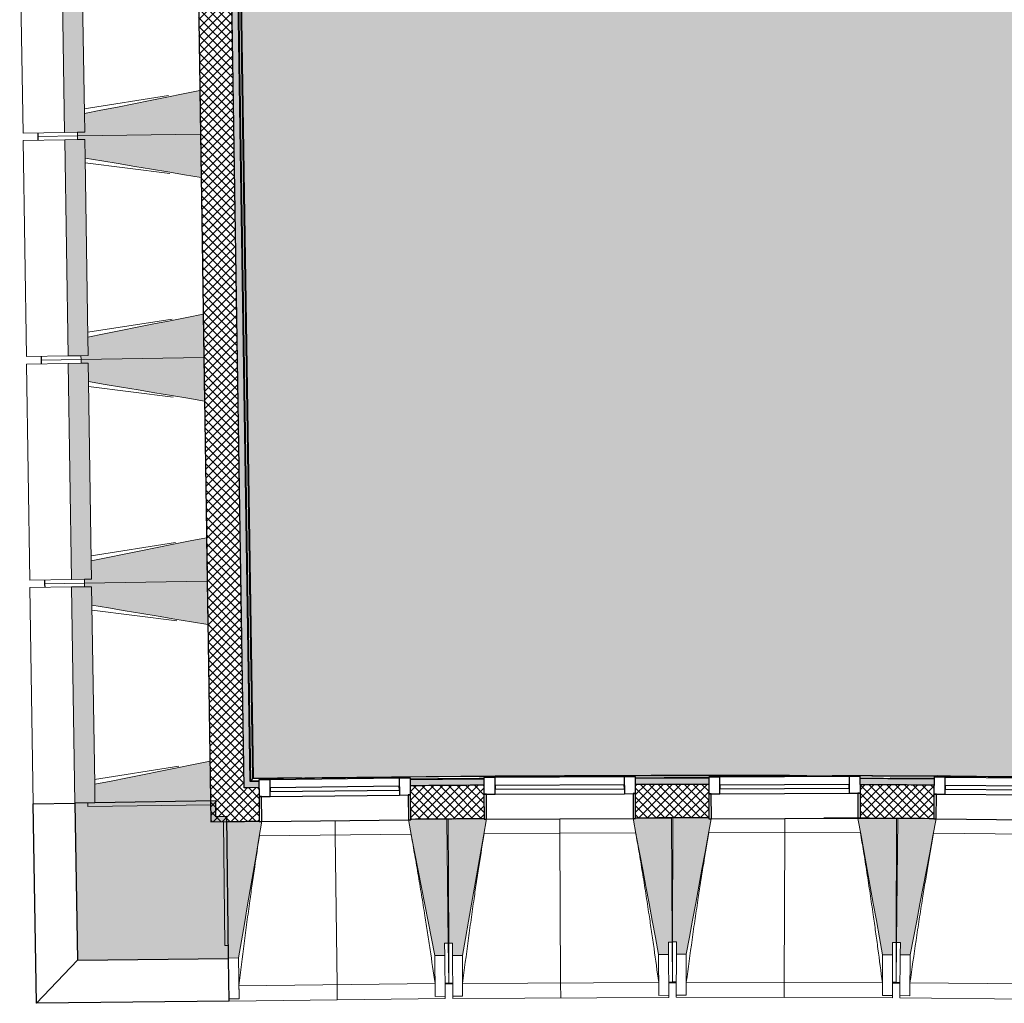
# Model space of a CAD drawing. Header units: millimetres. Extents: x 1909 to 78032, y -36590 to 14615.
# Tile 4 of 68: x 16370 to 20334, y -21270 to -17311. Entities that reach past the tile are written whole.
import ezdxf

# ---------------------------------------------------------------- set-up
doc = ezdxf.new("R2010")
doc.units = ezdxf.units.MM
for name, color, linetype, lineweight in [('A-FLOR', 7, 'Continuous', 25), ('A-FLOR-HRAL', 7, 'Continuous', 18), ('A-GENM', 7, 'Continuous', 18), ('A-GLAZ', 7, 'Continuous', 25), ('A-WALL', 7, 'Continuous', 25), ('A-WALL-PATT', 7, 'Continuous', 25), ('I-WALL', 7, 'Continuous', 25), ('M-AREA-PATT', 7, 'Continuous', 18), ('S-BEAM', 7, 'Continuous', 18)]:
    doc.layers.add(name, color=color, linetype=linetype, lineweight=lineweight)
pattern_1 = [(45, (0, 0), (-17.67767, 17.67767), []), (135, (0, 0), (-17.67767, -17.67767), [])]

# ---------------------------------------------------------------- blocks, each defined once
blk = doc.blocks.new('XXX_VIDE FENETRE - 590-389517-2021_015_1111_DCE_1_50_N0 FINI_SSI_ZDA_ZDM')
at = {"layer": 'A-GLAZ'}
for p, q in [((-305.1, 0), (-305.1, -100)), ((-295.1, 0), (-305.1, 0)), ((295.1, 0), (-295.1, 0)), ((-295.1, -100), (-295.1, 0)), ((305.1, 0), (295.1, 0)), ((295.1, 0), (295.1, -100)), ((305.1, -100), (305.1, 0)), ((-305.1, -100), (-295.1, -100)), ((-260.1, -100), (-305.1, -100)), ((-305.1, -100), (-305.1, -167.5)), ((-260.1, -167.5), (-260.1, -100)), ((260.1, -100), (-260.1, -100)), ((260.1, -100), (260.1, -167.5)), ((305.1, -100), (260.1, -100)), ((295.1, -100), (305.1, -100)), ((305.1, -167.5), (305.1, -100)), ((-305.1, -167.5), (-260.1, -167.5)), ((-260.1, -167.5), (260.1, -167.5)), ((260.1, -167.5), (305.1, -167.5))]:
    blk.add_line(p, q, dxfattribs=at)
at = {"layer": 'A-GLAZ', "color": 173, "true_color": 0x5c63b1}
for p, q in [((260.1, -120), (-260.1, -120)), ((-260.1, -120), (-260.1, -135)), ((-260.1, -135), (260.1, -135)), ((260.1, -135), (260.1, -120))]:
    blk.add_line(p, q, dxfattribs=at)
blk = doc.blocks.new('Garde-corps - Garde-corps-505471-2021_015_1111_DCE_1_50_N0 FINI_SSI_ZDA_ZDM')
at = {"layer": 'A-FLOR-HRAL'}
for p, q in [((-23086, -20374.6), (-23179.6, -14274.3)), ((-23079, -20367.4), (-23172.4, -14281.4)), ((-23077.3, -20365.6), (-23170.6, -14283.1)), ((-23075.7, -20363.9), (-23168.9, -14284.7)), ((-23053.8, -20374.2), (-23086, -20374.6)), ((-23053.8, -20374.5), (-23086, -20374.6)), ((-22881.9, -20361.4), (-23075.7, -20364)), ((-22496.9, -20361.8), (-23075.7, -20363.9)), ((-22194.8, -20367.9), (-22206.1, -20368)), ((-21242.4, -20361.3), (-21421.4, -20361.5)), ((-21305.3, -20364.3), (-21317.5, -20364.3)), ((-20334.9, -20364.6), (-20632.1, -20365.7)), ((-20334.9, -20364.3), (-20512.2, -20363.2)), ((-20416.3, -20366.8), (-20428.3, -20366.7))]:
    blk.add_line(p, q, dxfattribs=at)
at = {"layer": 'A-FLOR-HRAL', "flags": 128}
for points in [[(-23086, -20374.6), (-23086.1, -20374.7), (-23086.4, -20375), (-23086.8, -20375.4), (-23087.3, -20376), (-23087.9, -20376.5), (-23088.4, -20377.1), (-23089, -20377.7)], [(-23079, -20367.4), (-23082.5, -20371), (-23086, -20374.6)], [(-23075.7, -20363.9), (-23075.7, -20364), (-23075.8, -20364), (-23075.9, -20364.2), (-23076.1, -20364.4), (-23076.3, -20364.6), (-23076.5, -20364.8), (-23076.7, -20365), (-23076.9, -20365.2), (-23077.1, -20365.4), (-23077.3, -20365.6)], [(-20066.6, -20360.7), (-20319.7, -20353.9), (-20757, -20355.5)]]:
    blk.add_lwpolyline(points, dxfattribs=at)
at = {"layer": 'A-FLOR-HRAL'}
for radius, start, end in [(130446.8, 87.310169, 90.815427), (130448.6, 89.835073, 90.814662), (130439.7, 90.406296, 90.536372), (130448.6, 89.336655, 89.7902)]:
    blk.add_arc((-21222.6, -150801), radius, start, end, dxfattribs=at)
blk = doc.blocks.new('B02_ARC_rvt-1-2021_015_1111_DCE_1_50_N0 FINI_SSI_ZDA_ZDM')
at = {"layer": 'A-WALL-PATT', "lineweight": 18}
h = blk.add_hatch(dxfattribs=at)
h.set_pattern_fill('FP_1', color=256, style=0, pattern_type=2)
h.set_pattern_definition(pattern_1)
h.paths.add_polyline_path([(-23246.5, -20540), (-23111.5, -20538), (-23208, -14246.7), (-23343, -14248.6), (-23248.6, -20403)])
at = {"layer": 'A-WALL-PATT', "lineweight": 5, "true_color": 0xdadada}
blk.add_hatch(color=254, dxfattribs=at).paths.add_polyline_path([(-23113.6, -20403), (-23088.6, -20402.7), (-23182.7, -14271.4), (-23207.7, -14271.7), (-23113.7, -20399.2)])
h = blk.add_hatch(color=254, dxfattribs=at)
h.paths.add_polyline_path([(-10540.5, -20827.5), (-10538.4, -20802.6), (-10683.4, -20790.8), (-10685.4, -20815.7), (-10610.9, -20821.8)])
h.paths.add_polyline_path([(-11293.7, -20767.8), (-11291.7, -20742.9), (-11582.4, -20721), (-11584.2, -20746), (-11296.5, -20767.6)])
h.paths.add_polyline_path([(-12192.8, -20702.3), (-12191, -20677.4), (-12487, -20657.1), (-12488.6, -20682.1), (-12195.4, -20702.1)])
h.paths.add_polyline_path([(-13097.6, -20642.7), (-13095.9, -20617.7), (-13391.3, -20599.6), (-13392.8, -20624.6), (-13099.9, -20642.5)])
h.paths.add_polyline_path([(-14002, -20589.4), (-14000.5, -20564.4), (-14295, -20548.4), (-14296.3, -20573.4), (-14004, -20589.2)])
h.paths.add_polyline_path([(-14905.7, -20542.4), (-14904.4, -20517.4), (-15009.1, -20512.7), (-15011.1, -20537.3), (-14907.5, -20542.3)])
h.paths.add_polyline_path([(-15081.1, -20534), (-15079, -20509.1), (-15199.5, -20503.4), (-15200.6, -20528.4), (-15084.9, -20533.8)])
h.paths.add_polyline_path([(-15810.3, -20501.7), (-15809.2, -20476.7), (-16104.4, -20464.8), (-16105.3, -20489.7), (-15811.8, -20501.6)])
h.paths.add_polyline_path([(-16715.1, -20467.2), (-16714.1, -20442.2), (-17009.4, -20432.4), (-17010.2, -20457.4), (-16716.4, -20467.2)])
h.paths.add_polyline_path([(-17620.1, -20439.1), (-17619.4, -20414.1), (-17914.7, -20406.3), (-17915.3, -20431.2), (-17621.2, -20439)])
h.paths.add_polyline_path([(-18525.3, -20417.2), (-18525.3, -20392.2), (-18820.1, -20386.4), (-18820, -20411.4), (-18526.1, -20417.2)])
h.paths.add_polyline_path([(-23088.6, -20402.7), (-23053.5, -20402.2), (-23053.9, -20377.2), (-23089, -20377.7), (-23088.7, -20399.2)])
h.paths.add_polyline_path([(-19430.6, -20401.6), (-19430.6, -20376.6), (-19724.8, -20372.9), (-19724.7, -20397.9), (-19431.2, -20401.6)])
h.paths.add_polyline_path([(-22443.3, -20395), (-22147.4, -20392.6), (-22147.6, -20367.6), (-22443.6, -20370)])
h.paths.add_polyline_path([(-20335.2, -20392.3), (-20335.5, -20367.3), (-20632.1, -20365.6), (-20631.9, -20390.6), (-20335.5, -20392.3)])
h.paths.add_polyline_path([(-21537.2, -20389.7), (-21242.2, -20389.3), (-21242.4, -20364.3), (-21537.3, -20364.7)])
at = {"layer": 'A-WALL-PATT', "lineweight": 18}
h = blk.add_hatch(dxfattribs=at)
h.set_pattern_fill('FP_1', color=256, style=0, pattern_type=2)
h.set_pattern_definition(pattern_1)
h.paths.add_polyline_path([(-10551.5, -20962.1), (-10540.5, -20827.5), (-10685.4, -20815.7), (-10696, -20950.3), (-10612.9, -20957)])
h.paths.add_polyline_path([(-11304.3, -20902.4), (-11293.7, -20767.8), (-11584.2, -20746), (-11593.8, -20880.6), (-11304.4, -20902.4)])
h.paths.add_polyline_path([(-12202.5, -20836.9), (-12192.8, -20702.3), (-12488.6, -20682.1), (-12497.4, -20816.8), (-12202.6, -20836.9)])
h.paths.add_polyline_path([(-13106.3, -20777.4), (-13097.6, -20642.7), (-13392.8, -20624.6), (-13400.6, -20759.3), (-13106.3, -20777.4)])
h.paths.add_polyline_path([(-14009.7, -20724.1), (-14002, -20589.4), (-14296.3, -20573.4), (-14303.1, -20708.2), (-14009.8, -20724.1)])
h.paths.add_polyline_path([(-14912.6, -20677.2), (-14905.7, -20542.4), (-15200.6, -20528.4), (-15206.6, -20663.3), (-14912.6, -20677.2)])
h.paths.add_polyline_path([(-15816.2, -20636.5), (-15810.3, -20501.7), (-16105.3, -20489.7), (-16110.3, -20624.6), (-15816.2, -20636.5)])
h.paths.add_polyline_path([(-16720.1, -20602.1), (-16715.1, -20467.2), (-17010.2, -20457.4), (-17014.2, -20592.3), (-16720.1, -20602.1)])
h.paths.add_polyline_path([(-17624.1, -20574), (-17620.1, -20439.1), (-17915.3, -20431.2), (-17918.4, -20566.2), (-17624.2, -20574)])
h.paths.add_polyline_path([(-18528.4, -20552.2), (-18525.3, -20417.2), (-18820.5, -20411.4), (-18822.7, -20546.4), (-18528.4, -20552.2)])
h.paths.add_polyline_path([(-23111.5, -20538), (-23051.9, -20537.1), (-23053.9, -20402.2), (-23113.6, -20403)])
h.paths.add_polyline_path([(-19432.8, -20536.6), (-19431.2, -20401.6), (-19725, -20397.9), (-19726.2, -20532.9), (-19432.8, -20536.6)])
h.paths.add_polyline_path([(-22441.8, -20530), (-22146.8, -20527.6), (-22147.6, -20392.6), (-22443.3, -20395), (-22442.9, -20431.5)])
h.paths.add_polyline_path([(-20336.4, -20527.3), (-20335.5, -20392.3), (-20632, -20390.6), (-20631.4, -20525.6), (-20336.4, -20527.3)])
h.paths.add_polyline_path([(-21536.6, -20524.7), (-21241.6, -20524.3), (-21242.4, -20389.3), (-21537.2, -20389.7), (-21537.1, -20426.4)])
at = {"layer": 'A-WALL'}
for p, q in [((-23113.6, -20403), (-23207.7, -14271.7)), ((-23053.5, -20402.2), (-23088.6, -20402.7))]:
    blk.add_line(p, q, dxfattribs=at)
at = {"layer": 'A-WALL', "flags": 128}
blk.add_lwpolyline([(-23088.6, -20402.7), (-23101.1, -20402.8), (-23113.6, -20403)], dxfattribs=at)
at = {"layer": 'A-WALL'}
for start, end in [(90.406325, 90.536344), (90.008635, 90.138236), (89.610115, 89.74054)]:
    blk.add_arc((-21222.6, -150801), 130411.7, start, end, dxfattribs=at)
at = {"layer": 'I-WALL'}
for p, q in [((-23089, -20377.7), (-23182.7, -14271.4)), ((-23342.6, -14273.6), (-23246.5, -20540)), ((-23053.8, -20377.2), (-23089, -20377.7)), ((-20631.4, -20525.6), (-20778.9, -20525.1)), ((-20631.4, -20524.5), (-20631.4, -20525.6)), ((-23086.5, -20537.6), (-23051.9, -20537.1))]:
    blk.add_line(p, q, dxfattribs=at)
at = {"layer": 'I-WALL', "flags": 128}
for points in [[(-23246.5, -20540), (-23179, -20539), (-23111.5, -20538)], [(-23111.5, -20538), (-23099, -20537.8), (-23086.5, -20537.6)]]:
    blk.add_lwpolyline(points, dxfattribs=at)
at = {"layer": 'I-WALL'}
for radius, start, end in [(130436.7, 90.406299, 90.536369), (130436.7, 90.008684, 90.138261), (130436.7, 89.610089, 89.740641), (130276.7, 90.406468, 90.536211), (130276.7, 90.008366, 90.138102), (130276.7, 89.610257, 89.739993)]:
    blk.add_arc((-21222.6, -150801), radius, start, end, dxfattribs=at)
at = {"layer": 'A-FLOR-HRAL', "lineweight": 18}
blk.add_blockref('Garde-corps - Garde-corps-505471-2021_015_1111_DCE_1_50_N0 FINI_SSI_ZDA_ZDM', (0, 0), dxfattribs=at)
at = {"layer": 'A-GLAZ', "lineweight": 18}
for p, rotation in [((-22746.8, -20535), 180.6653118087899), ((-21841.7, -20527.8), 180.2680427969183), ((-20936.5, -20525.9), 180.2680427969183), ((-20031.3, -20531.1), 179.4735047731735)]:
    blk.add_blockref('XXX_VIDE FENETRE - 590-389517-2021_015_1111_DCE_1_50_N0 FINI_SSI_ZDA_ZDM', p, dxfattribs=dict(at, rotation=rotation))
blk = doc.blocks.new('20_MUR PREFA_01 - MODULE_01 B-3165811-2021_015_1111_DCE_1_50_N0 FINI_SSI_ZDA_ZDM')
at = {"layer": 'A-GENM'}
for p, q in [((0, 722.1), (0, 661.4)), ((0, 661.4), (0, 58.5)), ((0, 0.7), (0, 58.5))]:
    blk.add_line(p, q, dxfattribs=at)
blk = doc.blocks.new('Murs 5 - Murs 1-3191041-2021_015_1111_DCE_1_50_N0 FINI_SSI_ZDA_ZDM')
at = {"layer": 'A-WALL-PATT', "true_color": 0x787878}
blk.add_hatch(color=8, dxfattribs=at).paths.add_polyline_path([(-23784.6, -21097.2), (-23175.4, -21090.2), (-23182.1, -20519), (-23226.5, -20519), (-23227.5, -20455.8), (-23794.3, -20464.5), (-23784.7, -21089.3)])
at = {"layer": 'A-WALL'}
for p, q in [((-23227.5, -20455.8), (-23794.3, -20464.5)), ((-23226.5, -20519.5), (-23227.5, -20455.8)), ((-23962, -20467.1), (-23794.3, -20464.5)), ((-23949.7, -21270.4), (-23962, -20467.1)), ((-23794.3, -20464.5), (-23784.6, -21097.2)), ((-23182.1, -20519), (-23226.5, -20519.5)), ((-23175.4, -21090.2), (-23182.1, -20519)), ((-23784.6, -21097.2), (-23175.4, -21090.2)), ((-23173.4, -21261.3), (-23175.4, -21090.2)), ((-23784.6, -21097.2), (-23949.7, -21270.4)), ((-23173.4, -21261.3), (-23949.7, -21270.4))]:
    blk.add_line(p, q, dxfattribs=at)
blk = doc.blocks.new('B02_DC_STR_rvt-1-2021_015_1111_DCE_1_50_N0 FINI_SSI_ZDA_ZDM')
at = {"layer": 'S-BEAM', "lineweight": 5, "true_color": 0x787878}
for points in [[(-23835.7, -17764.9), (-23755.1, -17763.6), (-23768.4, -16893.7), (-23849.1, -16895), (-23837.7, -17638.8)], [(-23783.6, -17779.1), (-23289, -17771.5), (-23291.7, -17596.5), (-23756.2, -17689.2), (-23755.1, -17763.6), (-23783.8, -17764.1)], [(-23821.9, -18664.7), (-23741.3, -18663.5), (-23754.6, -17793.6), (-23835.3, -17794.8), (-23827.1, -18328.9)], [(-23286.3, -17946.4), (-23289, -17771.5), (-23783.6, -17779.1), (-23783.4, -17794.1), (-23754.6, -17794.1), (-23753.5, -17868.1), (-23289, -17946)], [(-23769.8, -18678.9), (-23275.2, -18671.4), (-23277.9, -18496.4), (-23742.4, -18589.1), (-23741.3, -18663.5), (-23770, -18663.9), (-23769.9, -18673.9)], [(-23272.5, -18846.3), (-23275.2, -18671.4), (-23769.8, -18678.9), (-23769.6, -18693.9), (-23740.8, -18693.9), (-23739.7, -18768), (-23275.2, -18845.9)], [(-23808.1, -19564.6), (-23727.5, -19563.4), (-23740.8, -18693.5), (-23821.5, -18694.7), (-23808.5, -19536.5)], [(-23756, -19578.8), (-23261.4, -19571.3), (-23264.1, -19396.3), (-23728.6, -19489), (-23727.5, -19563.4), (-23756.2, -19563.8), (-23756.1, -19571.3)], [(-23258.7, -19746.2), (-23261.4, -19571.3), (-23756, -19578.8), (-23755.8, -19593.8), (-23727, -19593.8), (-23725.9, -19667.8), (-23259.3, -19746.1)], [(-23794.3, -20464.5), (-23713.7, -20463.3), (-23727, -19593.4), (-23807.7, -19594.6), (-23794.3, -20463.3)], [(-23742.2, -20478.7), (-23247.6, -20471.1), (-23250.3, -20296.2), (-23714.8, -20388.8), (-23713.7, -20463.3), (-23742.4, -20463.7), (-23742.3, -20471.1)], [(-22345.5, -21078.5), (-22305.5, -21078), (-22305.5, -21028), (-22291.1, -21027.8), (-22296.9, -20529.1), (-22441.8, -20530.7), (-22441.8, -20531.4), (-22451.7, -20531.5), (-22355.3, -21028)], [(-22274.1, -21077.9), (-22234.1, -21077.7), (-22136.8, -20529.2), (-22146.8, -20529.2), (-22147.2, -20528.5), (-22291.7, -20529.2), (-22289.3, -21028), (-22274.3, -21028), (-22274.1, -21077.7)], [(-21444.1, -21074), (-21404.1, -21073.9), (-21404.1, -21023.9), (-21389.4, -21023.8), (-21391.7, -20525), (-21536.6, -20525.7), (-21536.6, -20526.4), (-21546.6, -20526.4), (-21453.5, -21023.9)], [(-21332.7, -21073.1), (-21232, -20527.3), (-21241.6, -20527.3), (-21242.1, -20524.5), (-21386.5, -20524.2), (-21387.6, -21023), (-21372.6, -21023), (-21372.6, -21073)], [(-20502.7, -21075), (-20502.6, -21025), (-20487.6, -21025), (-20486.5, -20526.2), (-20641.5, -20525.9), (-20542.7, -21074.9)], [(-20431.3, -21075.5), (-20326.4, -20528.3), (-20336.4, -20528.3), (-20336.4, -20527.6), (-20481.3, -20526.2), (-20485.9, -21025), (-20470.9, -21025.1), (-20470.9, -21075.1), (-20449.3, -21075.3)], [(-23175.4, -21088.1), (-23135.4, -21087.6), (-23041.9, -20538.4), (-23051.9, -20538.4), (-23051.9, -20537.8), (-23196.8, -20539.5), (-23191, -21038.3), (-23176, -21038.3), (-23175.5, -21087.6)]]:
    blk.add_hatch(color=8, dxfattribs=at).paths.add_polyline_path(points)
at = {"layer": 'A-FLOR'}
for p, q in [((-23944.1, -17766.5), (-23943.9, -17781.5)), ((-23943.9, -17781.5), (-23943.7, -17796.5)), ((-23930.3, -18666.4), (-23930.1, -18681.4)), ((-23930.1, -18681.4), (-23929.9, -18696.4)), ((-23916.5, -19566.3), (-23916.3, -19581.3)), ((-23916.3, -19581.3), (-23916.1, -19596.3)), ((-22289.2, -21189.9), (-22304.2, -21190.1)), ((-22304.2, -21190.8), (-22273.6, -21190.5)), ((-22288.6, -21190.6), (-22289.2, -21190.6)), ((-22273.6, -21190), (-22288.6, -21190.1)), ((-21388.6, -21185.9), (-21403.6, -21186)), ((-21403.6, -21186.4), (-21373, -21186.4)), ((-21388, -21186.4), (-21388.6, -21186.4)), ((-21373, -21185.1), (-21388, -21185.1)), ((-20488, -21187.1), (-20503, -21187.1)), ((-20472.4, -21188.6), (-20503, -21188.4)), ((-20503, -21188.4), (-20472.4, -21188.6))]:
    blk.add_line(p, q, dxfattribs=at)
at = {"layer": 'S-BEAM'}
for p, q in [((-24016.8, -16897.5), (-24003.4, -17767.4)), ((-23849.1, -16895), (-23835.7, -17764.9)), ((-23756.2, -17688.6), (-23767.3, -16968.7)), ((-23289, -17771.5), (-23291.7, -17596.5)), ((-23756.5, -17669.7), (-23417, -17616.2)), ((-23756.2, -17689.2), (-23755.1, -17763.6)), ((-23755.1, -17763.6), (-23756.2, -17689.2)), ((-23835.7, -17764.9), (-24003.4, -17767.4)), ((-24003, -17797.4), (-23835.3, -17794.8)), ((-24003, -17797.4), (-23989.6, -18667.3)), ((-23943.9, -17781.5), (-23944.1, -17766.5)), ((-23783.6, -17779.1), (-23943.9, -17781.5)), ((-23943.9, -17781.5), (-23783.6, -17779.1)), ((-23943.7, -17796.5), (-23943.9, -17781.5)), ((-23835.7, -17764.9), (-23755.1, -17763.6)), ((-23754.6, -17793.6), (-23835.3, -17794.8)), ((-23835.3, -17794.8), (-23821.9, -18664.7)), ((-23755.1, -17763.6), (-23783.8, -17764.1)), ((-23783.8, -17764.1), (-23783.6, -17779.1)), ((-23783.6, -17779.1), (-23289, -17771.5)), ((-23289, -17771.5), (-23783.6, -17779.1)), ((-23783.6, -17779.1), (-23783.4, -17794.1)), ((-23783.4, -17794.1), (-23754.6, -17793.6)), ((-23754.6, -17793.6), (-23753.5, -17868.1)), ((-23753.5, -17868.1), (-23754.6, -17793.6)), ((-23286.3, -17946.4), (-23289, -17771.5)), ((-23742.4, -18588.5), (-23753.5, -17868.6)), ((-23412.2, -17930.6), (-23753.2, -17887.5)), ((-23275.2, -18671.4), (-23277.9, -18496.4)), ((-23742.7, -18569.6), (-23403.2, -18516.1)), ((-23742.4, -18589.1), (-23741.3, -18663.5)), ((-23741.3, -18663.5), (-23742.4, -18589.1)), ((-23821.9, -18664.7), (-23989.6, -18667.3)), ((-23930.1, -18681.4), (-23930.3, -18666.4)), ((-23821.9, -18664.7), (-23770.2, -18664)), ((-23741.3, -18663.5), (-23770, -18663.9)), ((-23770, -18663.9), (-23741.3, -18663.5)), ((-23770, -18663.9), (-23769.8, -18678.9)), ((-23769.8, -18678.9), (-23275.2, -18671.4)), ((-23275.2, -18671.4), (-23769.8, -18678.9)), ((-23272.5, -18846.3), (-23275.2, -18671.4)), ((-23989.2, -18697.3), (-23821.5, -18694.7)), ((-23989.2, -18697.3), (-23975.8, -19567.2)), ((-23769.8, -18678.9), (-23930.1, -18681.4)), ((-23930.1, -18681.4), (-23769.8, -18678.9)), ((-23929.9, -18696.4), (-23930.1, -18681.4)), ((-23740.8, -18693.5), (-23821.5, -18694.7)), ((-23821.5, -18694.7), (-23808.1, -19564.6)), ((-23769.8, -18678.9), (-23769.6, -18693.9)), ((-23769.6, -18693.9), (-23740.8, -18693.5)), ((-23740.8, -18693.5), (-23739.7, -18768)), ((-23739.7, -18768), (-23740.8, -18693.5)), ((-23728.6, -19488.4), (-23739.7, -18768.5)), ((-23398.4, -18830.5), (-23739.4, -18787.4)), ((-23728.9, -19469.5), (-23389.4, -19416)), ((-23261.4, -19571.3), (-23264.1, -19396.3)), ((-23728.6, -19489), (-23727.5, -19563.4)), ((-23727.5, -19563.4), (-23728.6, -19489)), ((-23808.1, -19564.6), (-23975.8, -19567.2)), ((-23916.3, -19581.3), (-23916.5, -19566.3)), ((-23756, -19578.8), (-23916.3, -19581.3)), ((-23916.3, -19581.3), (-23756, -19578.8)), ((-23916.1, -19596.3), (-23916.3, -19581.3)), ((-23808.1, -19564.6), (-23727.5, -19563.4)), ((-23727.5, -19563.4), (-23756.2, -19563.8)), ((-23756.2, -19563.8), (-23756, -19578.8)), ((-23756, -19578.8), (-23261.4, -19571.3)), ((-23261.4, -19571.3), (-23756, -19578.8)), ((-23756, -19578.8), (-23755.8, -19593.8)), ((-23258.7, -19746.2), (-23261.4, -19571.3)), ((-23975.4, -19597.2), (-23807.7, -19594.6)), ((-23975.4, -19597.2), (-23962, -20467.1)), ((-23727, -19593.4), (-23807.7, -19594.6)), ((-23807.7, -19594.6), (-23794.3, -20464.5)), ((-23755.8, -19593.8), (-23727, -19593.4)), ((-23727, -19593.4), (-23725.9, -19667.8)), ((-23725.9, -19667.8), (-23727, -19593.4)), ((-23714.8, -20388.3), (-23725.8, -19668.4)), ((-23384.6, -19730.3), (-23725.6, -19687.3)), ((-23247.6, -20471.1), (-23250.3, -20296.2)), ((-23715.1, -20369.4), (-23375.6, -20315.9)), ((-23714.8, -20388.8), (-23713.7, -20463.3)), ((-23713.7, -20463.3), (-23714.8, -20388.8)), ((-23794.3, -20464.5), (-23962, -20467.1)), ((-23794.3, -20464.5), (-23713.7, -20463.3)), ((-23713.7, -20463.3), (-23742.4, -20463.7)), ((-23742.4, -20463.7), (-23742.2, -20478.7)), ((-23742.2, -20478.7), (-23247.6, -20471.1)), ((-22296.9, -20529.1), (-22441.8, -20530.7)), ((-22291.1, -21027.8), (-22296.9, -20529.1)), ((-22146.8, -20528.5), (-22291.7, -20529.2)), ((-22291.7, -20529.2), (-22289.3, -21028)), ((-21391.7, -20525), (-21536.7, -20525.7)), ((-21389.4, -21023.8), (-21391.7, -20525)), ((-21386.5, -20524.2), (-21387.6, -21023)), ((-21241.6, -20524.5), (-21386.5, -20524.2)), ((-21231.6, -20525.1), (-21231.5, -20524.5)), ((-20936.5, -20525.9), (-20641.4, -20526.6)), ((-20486.5, -20526.2), (-20641.5, -20525.9)), ((-20487.6, -21025), (-20486.5, -20526.2)), ((-20481.3, -20526.2), (-20485.9, -21025)), ((-20336.4, -20527.6), (-20481.3, -20526.2)), ((-23051.9, -20537.8), (-23196.8, -20539.5)), ((-23196.8, -20539.5), (-23191, -21038.3)), ((-22440.9, -20589.2), (-23051.4, -20596.3)), ((-21536.2, -20584.2), (-22146.6, -20587)), ((-20631.4, -20584.4), (-21241.9, -20583)), ((-19726.6, -20591.7), (-20337.1, -20586)), ((-23191, -21038.3), (-23176, -21038.1)), ((-23176, -21038.1), (-23175.4, -21088.1)), ((-22306.1, -21028), (-22291.1, -21027.8)), ((-22305.5, -21078), (-22306.1, -21028)), ((-22291.1, -21027.8), (-22289.2, -21189.9)), ((-22289.3, -21028), (-22274.3, -21027.9)), ((-22288.6, -21190.1), (-22289.3, -21028)), ((-22274.3, -21027.9), (-22274.1, -21077.9)), ((-21404.4, -21023.9), (-21389.4, -21023.8)), ((-21404.1, -21073.9), (-21404.4, -21023.9)), ((-21389.4, -21023.8), (-21388.6, -21185.9)), ((-21388, -21185.1), (-21387.6, -21023)), ((-21387.6, -21023), (-21372.6, -21023)), ((-21372.6, -21023), (-21372.7, -21073)), ((-20502.7, -21075), (-20502.6, -21025)), ((-20502.6, -21025), (-20487.6, -21025)), ((-20487.6, -21025), (-20488, -21187.1)), ((-20487.4, -21187.1), (-20485.9, -21025)), ((-20485.9, -21025), (-20470.9, -21025.1)), ((-20470.9, -21025.1), (-20471.3, -21075.1)), ((-23175.4, -21088.1), (-23135.4, -21087.6)), ((-23133.5, -21251.8), (-23135.4, -21087.6)), ((-22345.5, -21078.5), (-22305.5, -21078)), ((-22345.5, -21078.5), (-22343.6, -21242.7)), ((-22305.5, -21078), (-22303.6, -21242.2)), ((-22274.1, -21077.9), (-22234.1, -21077.7)), ((-22273.3, -21242.1), (-22274.1, -21077.9)), ((-22233.3, -21241.9), (-22234.1, -21077.7)), ((-21444.1, -21074), (-21404.1, -21073.9)), ((-21444.1, -21074), (-21443.4, -21238.3)), ((-21404.1, -21073.9), (-21403.4, -21238.1)), ((-21373.1, -21237.2), (-21372.7, -21073)), ((-21372.7, -21073), (-21332.7, -21073.1)), ((-21333.1, -21237.3), (-21332.7, -21073.1)), ((-20542.7, -21074.9), (-20543.1, -21239.1)), ((-20542.7, -21074.9), (-20502.7, -21075)), ((-20502.7, -21075), (-20503.1, -21239.2)), ((-20472.9, -21239.3), (-20471.3, -21075.1)), ((-20471.3, -21075.1), (-20431.3, -21075.5)), ((-20432.9, -21239.7), (-20431.3, -21075.5)), ((-23133.9, -21200.3), (-22344.4, -21191.1)), ((-22304.2, -21192.2), (-22289.2, -21192)), ((-22289.2, -21190.6), (-22289.2, -21192)), ((-22288.6, -21192.2), (-22288.6, -21190.6)), ((-22288.6, -21192.2), (-22273.6, -21192.1)), ((-22233.3, -21190.4), (-21443.8, -21186.7)), ((-21403.6, -21188.1), (-21388.6, -21188)), ((-21388.6, -21186.4), (-21388.6, -21188)), ((-21388, -21187.2), (-21388, -21186.4)), ((-21388, -21187.2), (-21373, -21187.2)), ((-21332.7, -21185.7), (-20543.2, -21187.5)), ((-20503, -21189.2), (-20488, -21189.2)), ((-20488, -21188.5), (-20488, -21189.2)), ((-20487.4, -21189.2), (-20487.4, -21188.5)), ((-20487.4, -21189.2), (-20472.4, -21189.3)), ((-20432.1, -21188.1), (-19642.7, -21195.4)), ((-22303.6, -21242.2), (-22343.6, -21242.7)), ((-22343.6, -21242.7), (-22343.6, -21242.4)), ((-22303.6, -21242.2), (-22303.5, -21251.2)), ((-22233.3, -21241.9), (-22273.3, -21242.1)), ((-22273.3, -21251.2), (-22273.3, -21242.1)), ((-22273.3, -21251.2), (-21403.3, -21247.1)), ((-22233.3, -21241.7), (-22233.3, -21241.9)), ((-21443.4, -21238.3), (-21443.4, -21238)), ((-21403.4, -21238.1), (-21443.4, -21238.3)), ((-21403.4, -21238.1), (-21403.3, -21247.1)), ((-21333.1, -21237.3), (-21373.1, -21237.2)), ((-21373.1, -21246.3), (-21373.1, -21237.2)), ((-21373.1, -21246.3), (-20503.1, -21248.2)), ((-21333.1, -21237.1), (-21333.1, -21237.3)), ((-20543.1, -21239.1), (-20543.1, -21238.8)), ((-20503.1, -21239.2), (-20543.1, -21239.1)), ((-20503.1, -21239.2), (-20503.1, -21248.2)), ((-20432.9, -21239.7), (-20472.9, -21239.3)), ((-20472.9, -21248.4), (-20472.9, -21239.3)), ((-20472.9, -21248.4), (-19603, -21256.4)), ((-20432.8, -21239.5), (-20432.9, -21239.7)), ((-23133.5, -21251.8), (-23173.5, -21252.3)), ((-23173.4, -21261.3), (-22303.5, -21251.2)), ((-23133.5, -21251.6), (-23133.5, -21251.8))]:
    blk.add_line(p, q, dxfattribs=at)
at = {"layer": 'S-BEAM', "flags": 128}
for points in [[(-23291.7, -17596.5), (-23358, -17609.7), (-23424.4, -17623), (-23490.8, -17636.2), (-23557.1, -17649.4), (-23623.5, -17662.7), (-23689.8, -17675.9), (-23756.2, -17689.2)], [(-23753.5, -17868.1), (-23686.7, -17879.3), (-23620, -17890.5), (-23553.3, -17901.7), (-23486.5, -17912.9), (-23419.8, -17924), (-23353, -17935.2), (-23286.3, -17946.4)], [(-23277.9, -18496.4), (-23344.2, -18509.6), (-23410.6, -18522.9), (-23477, -18536.1), (-23543.3, -18549.3), (-23609.7, -18562.6), (-23676, -18575.8), (-23742.4, -18589.1)], [(-23739.7, -18768), (-23672.9, -18779.2), (-23606.2, -18790.4), (-23539.4, -18801.5), (-23472.7, -18812.7), (-23406, -18823.9), (-23339.2, -18835.1), (-23272.5, -18846.3)], [(-23264.1, -19396.3), (-23330.4, -19409.5), (-23396.8, -19422.8), (-23463.2, -19436), (-23529.5, -19449.2), (-23595.9, -19462.5), (-23662.2, -19475.7), (-23728.6, -19489)], [(-23725.9, -19667.8), (-23659.1, -19679), (-23592.4, -19690.2), (-23525.6, -19701.4), (-23458.9, -19712.6), (-23392.2, -19723.8), (-23325.4, -19735), (-23258.7, -19746.2)], [(-23250.3, -20296.2), (-23316.6, -20309.4), (-23383, -20322.6), (-23449.3, -20335.9), (-23515.7, -20349.1), (-23582.1, -20362.4), (-23648.4, -20375.6), (-23714.8, -20388.8)], [(-22451.9, -20530.9), (-22438.6, -20599.3), (-22425.3, -20667.8), (-22412, -20736.2), (-22398.7, -20804.7), (-22385.4, -20873.1), (-22372.1, -20941.6), (-22358.8, -21010), (-22345.5, -21078.5)], [(-22234.1, -21077.7), (-22221.9, -21009.1), (-22209.8, -20940.4), (-22197.6, -20871.8), (-22185.4, -20803.1), (-22173.2, -20734.5), (-22161, -20665.8), (-22148.9, -20597.1), (-22136.7, -20528.5)], [(-21546.7, -20525.7), (-21533.9, -20594.3), (-21521, -20662.8), (-21508.2, -20731.3), (-21495.4, -20799.9), (-21482.6, -20868.4), (-21469.8, -20937), (-21456.9, -21005.5), (-21444.1, -21074)], [(-21332.7, -21073.1), (-21320.1, -21004.5), (-21307.4, -20936), (-21294.8, -20867.4), (-21282.1, -20798.8), (-21269.5, -20730.2), (-21256.8, -20661.7), (-21244.1, -20593.1), (-21232, -20527.3)], [(-20641.5, -20525.9), (-20629.1, -20594.5), (-20616.8, -20663.1), (-20604.5, -20731.7), (-20592.1, -20800.4), (-20579.8, -20869), (-20567.4, -20937.6), (-20555.1, -21006.3), (-20542.7, -21074.9)], [(-20431.3, -21075.5), (-20418.2, -21007), (-20405.1, -20938.5), (-20392, -20870.1), (-20378.8, -20801.6), (-20365.7, -20733.1), (-20352.6, -20664.6), (-20339.4, -20596.1), (-20326.3, -20527.7)], [(-23135.4, -21087.6), (-23123.7, -21018.9), (-23112, -20950.2), (-23100.3, -20881.4), (-23088.6, -20812.7), (-23076.9, -20743.9), (-23065.2, -20675.2), (-23053.5, -20606.5), (-23041.8, -20537.7)], [(-23133.9, -21200.3), (-23133.8, -21210.5), (-23133.7, -21220.8), (-23133.7, -21231), (-23133.6, -21241.3), (-23133.5, -21251.6)], [(-22343.6, -21242.4), (-22343.8, -21232.1), (-22343.9, -21221.9), (-22344.1, -21211.6), (-22344.3, -21201.3), (-22344.4, -21191.1)], [(-22233.3, -21190.4), (-22233.3, -21200.6), (-22233.3, -21210.9), (-22233.3, -21221.2), (-22233.3, -21231.4), (-22233.3, -21241.7)], [(-21443.4, -21238), (-21443.5, -21227.7), (-21443.6, -21217.5), (-21443.7, -21207.2), (-21443.7, -21196.9), (-21443.8, -21186.7)], [(-21332.7, -21185.7), (-21332.8, -21196), (-21332.9, -21206.3), (-21332.9, -21216.5), (-21333, -21226.8), (-21333.1, -21237.1)], [(-20543.1, -21238.8), (-20543.2, -21228.6), (-20543.2, -21218.3), (-20543.2, -21208), (-20543.2, -21197.8), (-20543.2, -21187.5)], [(-20432.1, -21188.1), (-20432.3, -21198.4), (-20432.4, -21208.7), (-20432.6, -21218.9), (-20432.7, -21229.2), (-20432.8, -21239.5)]]:
    blk.add_lwpolyline(points, dxfattribs=at)
at = {"layer": 'S-BEAM'}
for points, knots in [([(-23051.3, -20596.3), (-23057.9, -20638), (-23067.8, -20702.5), (-23080.6, -20789.9), (-23091, -20863.9), (-23101.9, -20943.7), (-23116.7, -21057.7), (-23127.2, -21143.2), (-23133.9, -21200.3)], [0.0183454, 0.0183454, 0.0183454, 0.0183454, 0.2222222, 0.3333333, 0.4444444, 0.5833333, 0.7222222, 1, 1, 1, 1]), ([(-22344.4, -21191.1), (-22350.9, -21145.6), (-22360.8, -21077.4), (-22374.5, -20986.5), (-22386, -20912.6), (-22398.8, -20833.2), (-22413, -20748.1), (-22427.1, -20666.7), (-22436.6, -20613.8), (-22441.1, -20589.2)], [0, 0, 0, 0, 0.2222222, 0.3333333, 0.4444444, 0.5833333, 0.7222222, 0.8611111, 0.9816328, 0.9816328, 0.9816328, 0.9816328]), ([(-22146.5, -20587), (-22153.4, -20628.7), (-22163.8, -20693.1), (-22177.2, -20780.4), (-22188.2, -20854.4), (-22199.5, -20934), (-22215.2, -21047.9), (-22226.2, -21133.4), (-22233.3, -21190.4)], [0.0183454, 0.0183454, 0.0183454, 0.0183454, 0.2222222, 0.3333333, 0.4444444, 0.5833333, 0.7222222, 1, 1, 1, 1]), ([(-21443.8, -21186.7), (-21449.9, -21141.1), (-21459.4, -21072.8), (-21472.5, -20981.9), (-21483.5, -20907.9), (-21495.7, -20828.4), (-21509.3, -20743.2), (-21522.8, -20661.7), (-21532, -20608.8), (-21536.3, -20584.2)], [0, 0, 0, 0, 0.2222222, 0.3333333, 0.4444444, 0.5833333, 0.7222222, 0.8611111, 0.9816328, 0.9816328, 0.9816328, 0.9816328]), ([(-21241.8, -20583), (-21249, -20624.6), (-21259.8, -20689), (-21273.7, -20776.2), (-21285.2, -20850), (-21297.2, -20929.7), (-21313.6, -21043.4), (-21325.2, -21128.8), (-21332.7, -21185.7)], [0.0183454, 0.0183454, 0.0183454, 0.0183454, 0.2222222, 0.3333333, 0.4444444, 0.5833333, 0.7222222, 1, 1, 1, 1]), ([(-20543.2, -21187.5), (-20549, -21141.9), (-20558, -21073.6), (-20570.4, -20982.5), (-20580.9, -20908.5), (-20592.6, -20828.9), (-20605.6, -20743.6), (-20618.6, -20662), (-20627.3, -20609), (-20631.5, -20584.4)], [0, 0, 0, 0, 0.2222222, 0.3333333, 0.4444444, 0.5833333, 0.7222222, 0.8611111, 0.9816328, 0.9816328, 0.9816328, 0.9816328]), ([(-20337, -20586), (-20344.5, -20627.6), (-20355.7, -20691.9), (-20370.3, -20779), (-20382.3, -20852.8), (-20394.8, -20932.3), (-20412, -21046), (-20424.2, -21131.2), (-20432.1, -21188.1)], [0.0183454, 0.0183454, 0.0183454, 0.0183454, 0.2222222, 0.3333333, 0.4444444, 0.5833333, 0.7222222, 1, 1, 1, 1])]:
    blk.add_open_spline(points, degree=3, knots=knots, dxfattribs=at)
at = {"layer": 'A-WALL', "color": 5, "lineweight": 25, "true_color": 0x0000ff}
blk.add_blockref('Murs 5 - Murs 1-3191041-2021_015_1111_DCE_1_50_N0 FINI_SSI_ZDA_ZDM', (0, 0), dxfattribs=at)
at = {"layer": 'S-BEAM', "color": 5, "lineweight": 25, "true_color": 0x0000ff}
for p, rotation in [((-22746.8, -20534.3), 180.6653118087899), ((-21841.7, -20527.1), 180.2680427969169), ((-20936.5, -20525.2), 179.8707737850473)]:
    blk.add_blockref('20_MUR PREFA_01 - MODULE_01 B-3165811-2021_015_1111_DCE_1_50_N0 FINI_SSI_ZDA_ZDM', p, dxfattribs=dict(at, rotation=rotation))
blk = doc.blocks.new('B02_SSI_rvt-1-2021_015_1111_DCE_1_50_N0 FINI_SSI_ZDA_ZDM')
at = {"layer": 'M-AREA-PATT', "true_color": 0x379bff}
h = blk.add_hatch(color=150, dxfattribs=at)
h.paths.add_polyline_path([(-15043, -20380.9), (-15045.1, -20382), (-15047.8, -20396.2), (-15047.9, -20397.3), (-15049.2, -20397.1), (-15047.9, -20388.8), (-15046.1, -20380.6), (-15043.4, -20380.9)])
h.paths.add_polyline_path([(-15103.9, -20494.4), (-15103.9, -20494.4), (-15098.7, -20437.7), (-15094.2, -20437.9), (-15090.7, -20395.2), (-15046.3, -20399.2), (-15046.3, -20398.9), (-15045.1, -20399.2), (-15045.1, -20402.2), (-15044.4, -20402.2), (-15043.4, -20384.6), (-15044, -20382), (-15043, -20380.9), (-15041.6, -20384.2), (-15033.6, -20384.9), (-14963.8, -19543.6), (-14968.8, -19543.2), (-14966.3, -19519.9), (-14961.9, -19519.9), (-14958.9, -19484), (-14966.8, -19482.8), (-14967.4, -19483.3), (-14968.8, -19486.4), (-14969.6, -19484.9), (-14968, -19481.5), (-14966.9, -19465), (-14967.6, -19465.1), (-14968, -19468.2), (-14969.1, -19468.1), (-14969.1, -19468.1), (-15013.5, -19464.4), (-15009.9, -19421.6), (-15014.9, -19421.1), (-14993.1, -19163.5), (-14803.3, -19178.7), (-14410.7, -14446.4), (-15616.3, -14391.3), (-15938.1, -14378.9), (-16817.6, -14347.2), (-17236.6, -14334.2), (-18093.3, -14311.1), (-18405.7, -14304.2), (-19442.8, -14285.3), (-20599.7, -14275), (-20960.2, -14273.8), (-21726.6, -14274), (-22076.8, -14275), (-23168.9, -14284.7), (-23075.7, -20364), (-22389.4, -20356.6), (-22102.6, -20354), (-21842.4, -20352.5), (-21197.4, -20351.4), (-20695.2, -20352.1), (-20157.7, -20355.3), (-19536.3, -20361.8), (-19373.6, -20364), (-18507.4, -20379.1), (-17806.7, -20396), (-17289, -20410.4), (-16595.9, -20433.5), (-16149.1, -20449.6), (-15809.2, -20463.8), (-15103.9, -20494.4)])
h.paths.add_polyline_path([(-15809.1, -20474.4), (-15809.2, -20474.2), (-16037.1, -20464.6), (-15934.9, -20468.9), (-15809.2, -20474.4)])
h.paths.add_polyline_path([(-16758.3, -20438), (-16952, -20431.5), (-16805.9, -20436.4), (-16758.4, -20438)])
h.paths.add_polyline_path([(-17666.4, -20410.1), (-17812.6, -20406.1), (-17701.6, -20409.1)])
h.paths.add_polyline_path([(-15100.6, -20400.5), (-15107.1, -20396.5), (-15108.2, -20394.6), (-15108.1, -20389.2), (-15106.7, -20385.6), (-15104.2, -20384.3), (-15098.5, -20382.8), (-15091.6, -20387.5), (-15091.6, -20389.4), (-15091.6, -20393.4), (-15093.2, -20397.2), (-15095.1, -20398.2), (-15100.6, -20400.5)])
h.paths.add_polyline_path([(-15049.2, -20397.1), (-15089.1, -20393.8), (-15019.3, -19552.8), (-15028.3, -19551.9), (-15024, -19500.1), (-15015, -19500.8), (-15012.2, -19467), (-14972.3, -19470.3), (-14975.1, -19504.1), (-14966.2, -19505), (-14970.5, -19556.9), (-14979.4, -19556.1), (-15049.2, -20397.1)])
h.paths.add_polyline_path([(-18589.2, -20388.1), (-18700.6, -20385.9), (-18589.6, -20388.1)])
h.paths.add_polyline_path([(-19430.2, -20374.1), (-19430.2, -20373.9), (-19430.2, -20374.1)])
h.paths.add_polyline_path([(-20334.9, -20364.9), (-20334.9, -20364.6), (-20499.5, -20363.5), (-20400.4, -20364.3), (-20334.9, -20364.9)])
h.paths.add_polyline_path([(-15074.2, -19642.4), (-15096.3, -19640.6), (-15084.9, -19510), (-15081, -19510.7), (-15080.7, -19510.4), (-15025.7, -19514.9), (-15028.2, -19538.3), (-15065.3, -19535.2), (-15074.2, -19642.3)])
h.paths.add_polyline_path([(-14968.8, -19486.4), (-14971.9, -19486.1), (-14972.3, -19470.4), (-14972.1, -19469.3), (-14970.9, -19469.4), (-14971.3, -19473.9), (-14970.6, -19485), (-14969.6, -19485.7)])
h.paths.add_polyline_path([(-15074.5, -14401.8), (-15074.8, -14401), (-15160.1, -14397.8), (-15074.8, -14401.8)])
h.paths.add_polyline_path([(-15968.3, -14364.1), (-15968.6, -14363.2), (-16145.6, -14357), (-15968.6, -14364.1)])
h.paths.add_polyline_path([(-16862.4, -14332.1), (-16862.6, -14331.2), (-17186.8, -14321.1), (-17186.8, -14321.5), (-16862.6, -14332.1)])
h.paths.add_polyline_path([(-17756.6, -14306), (-17756.8, -14305.1), (-18081.1, -14297.4), (-18081.1, -14297.7), (-17756.8, -14306)])
h.paths.add_polyline_path([(-18651, -14285.6), (-18651.1, -14284.8), (-18975.6, -14278.8), (-18975.6, -14279.6), (-18651.1, -14285.6)])
h.paths.add_polyline_path([(-19545.6, -14274), (-19545.6, -14273.9), (-19545.6, -14274)])
h.paths.add_polyline_path([(-19545.5, -14271), (-19545.6, -14270.3), (-19870.1, -14266.5), (-19869.7, -14267.3), (-19545.6, -14271)])
h.paths.add_polyline_path([(-22554, -14265.1), (-22410.7, -14263.1), (-22554, -14264.3)])
h.paths.add_polyline_path([(-20440.1, -14262.1), (-20440.2, -14261.6), (-20764.8, -14260.1), (-20764.7, -14260.8), (-20440.2, -14262.1)])
h.paths.add_polyline_path([(-21659.4, -14260), (-21386.5, -14258.8), (-21659.4, -14259.2)])

msp = doc.modelspace()

# ---------------------------------------------------------------- block references
at = {"lineweight": 5}
for name in ['B02_DC_STR_rvt-1-2021_015_1111_DCE_1_50_N0 FINI_SSI_ZDA_ZDM', 'B02_ARC_rvt-1-2021_015_1111_DCE_1_50_N0 FINI_SSI_ZDA_ZDM']:
    msp.add_blockref(name, (40386.3, 0), dxfattribs=at)

# ---------------------------------------------------------------- next in the draw order: block references
msp.add_blockref('B02_SSI_rvt-1-2021_015_1111_DCE_1_50_N0 FINI_SSI_ZDA_ZDM', (40386.3, 0), dxfattribs=at)

doc.saveas('drawing.dxf')
